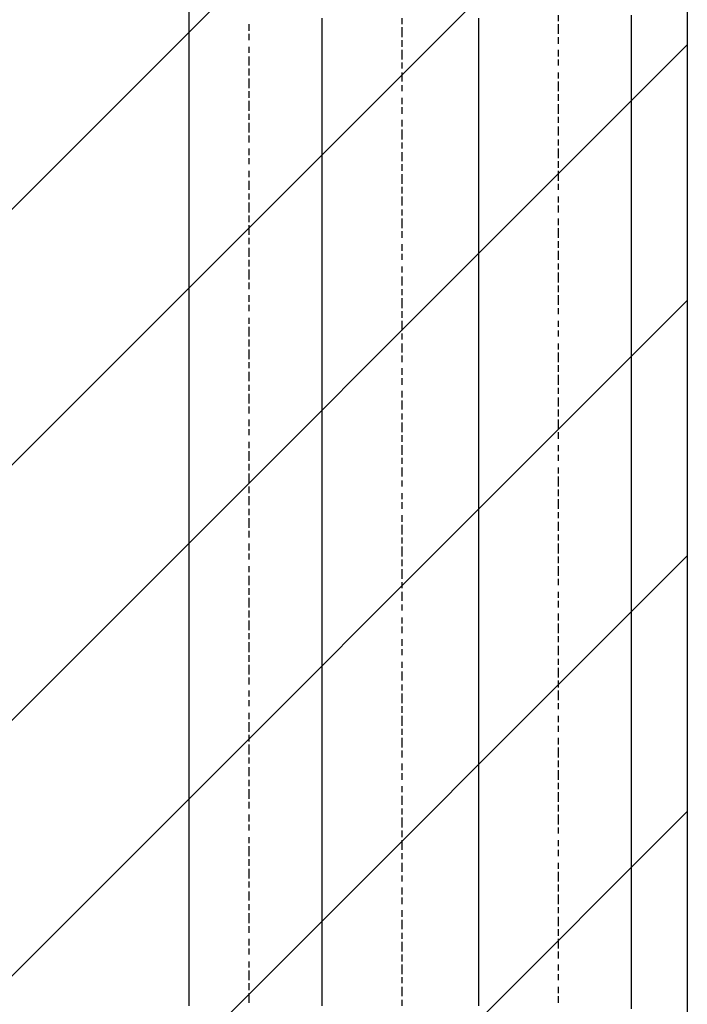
# Model space of a CAD drawing. Extents: x 997 to 109698, y 921 to 94021.
# Tile 147 of 256: x 35611 to 36498, y 13747 to 15055. Entities that reach past the tile are written whole.
import ezdxf

# ---------------------------------------------------------------- set-up
doc = ezdxf.new("R2010")
doc.units = 0
doc.header["$MEASUREMENT"] = 0
for name, color, linetype in [('12', 7, 'CONTINUOUS'), ('28', 7, 'CONTINUOUS'), ('40', 7, 'CONTINUOUS')]:
    doc.layers.add(name, color=color, linetype=linetype)

msp = doc.modelspace()

# ---------------------------------------------------------------- linework, layer by layer
at = {"layer": '12', "color": 1}
for p, q in [((35835.601607, 15052.953237), (35835.601607, 15065.953237)), ((36012.601607, 15044.953237), (36012.601607, 15056.953237)), ((36220.601607, 15044.953237), (36220.601607, 15056.953237)), ((36423.601607, 15048.953237), (36423.601607, 15060.953237)), ((35835.601607, 15044.953237), (35835.601607, 15052.953237)), ((35835.601607, 15035.953237), (35835.601607, 15044.953237)), ((36012.601607, 15035.953237), (36012.601607, 15044.953237)), ((36220.601607, 15035.953237), (36220.601607, 15044.953237)), ((36423.601607, 15039.953237), (36423.601607, 15048.953237)), ((35835.601607, 15022.953237), (35835.601607, 15035.953237)), ((36012.601607, 15027.953237), (36012.601607, 15035.953237)), ((36220.601607, 15027.953237), (36220.601607, 15035.953237)), ((36423.601607, 15027.953237), (36423.601607, 15039.953237)), ((35835.601607, 15014.953237), (35835.601607, 15022.953237)), ((36012.601607, 15014.953237), (36012.601607, 15027.953237)), ((36220.601607, 15014.953237), (36220.601607, 15027.953237)), ((36423.601607, 15018.953237), (36423.601607, 15027.953237)), ((36423.601607, 15010.953237), (36423.601607, 15018.953237)), ((35835.601607, 15005.953237), (35835.601607, 15014.953237)), ((35835.601607, 14993.953237), (35835.601607, 15005.953237)), ((36012.601607, 15005.953237), (36012.601607, 15014.953237)), ((36012.601607, 14993.953237), (36012.601607, 15005.953237)), ((36220.601607, 15005.953237), (36220.601607, 15014.953237)), ((36220.601607, 14997.953237), (36220.601607, 15005.953237)), ((36423.601607, 14997.953237), (36423.601607, 15010.953237)), ((35835.601607, 14984.953237), (35835.601607, 14993.953237)), ((36012.601607, 14984.953237), (36012.601607, 14993.953237)), ((36220.601607, 14984.953237), (36220.601607, 14997.953237)), ((36423.601607, 14989.953237), (36423.601607, 14997.953237)), ((36423.601607, 14980.953237), (36423.601607, 14989.953237)), ((35835.601607, 14976.953237), (35835.601607, 14984.953237)), ((35835.601607, 14963.953237), (35835.601607, 14976.953237)), ((36012.601607, 14976.953237), (36012.601607, 14984.953237)), ((36012.601607, 14963.953237), (36012.601607, 14976.953237)), ((36220.601607, 14976.953237), (36220.601607, 14984.953237)), ((36220.601607, 14963.953237), (36220.601607, 14976.953237)), ((36423.601607, 14967.953237), (36423.601607, 14980.953237)), ((35835.601607, 14955.953237), (35835.601607, 14963.953237)), ((36012.601607, 14955.953237), (36012.601607, 14963.953237)), ((36220.601607, 14955.953237), (36220.601607, 14963.953237)), ((36423.601607, 14959.953237), (36423.601607, 14967.953237)), ((35835.601607, 14942.953237), (35835.601607, 14955.953237)), ((36012.601607, 14946.953237), (36012.601607, 14955.953237)), ((36220.601607, 14946.953237), (36220.601607, 14955.953237)), ((36423.601607, 14950.953237), (36423.601607, 14959.953237)), ((36423.601607, 14938.953237), (36423.601607, 14950.953237)), ((35835.601607, 14933.953237), (35835.601607, 14942.953237)), ((36012.601607, 14933.953237), (36012.601607, 14946.953237)), ((36220.601607, 14933.953237), (36220.601607, 14946.953237)), ((36423.601607, 14929.953237), (36423.601607, 14938.953237)), ((35835.601607, 14925.953237), (35835.601607, 14933.953237)), ((35835.601607, 14912.953237), (35835.601607, 14925.953237)), ((36012.601607, 14925.953237), (36012.601607, 14933.953237)), ((36012.601607, 14917.953237), (36012.601607, 14925.953237)), ((36220.601607, 14925.953237), (36220.601607, 14933.953237)), ((36220.601607, 14917.953237), (36220.601607, 14925.953237)), ((36423.601607, 14917.953237), (36423.601607, 14929.953237)), ((35835.601607, 14904.953237), (35835.601607, 14912.953237)), ((36012.601607, 14904.953237), (36012.601607, 14917.953237)), ((36220.601607, 14904.953237), (36220.601607, 14917.953237)), ((36423.601607, 14908.953237), (36423.601607, 14917.953237)), ((35835.601607, 14895.953237), (35835.601607, 14904.953237)), ((36012.601607, 14895.953237), (36012.601607, 14904.953237)), ((36220.601607, 14895.953237), (36220.601607, 14904.953237)), ((36423.601607, 14900.953237), (36423.601607, 14908.953237)), ((36423.601607, 14887.953237), (36423.601607, 14900.953237)), ((35835.601607, 14883.953237), (35835.601607, 14895.953237)), ((36012.601607, 14883.953237), (36012.601607, 14895.953237)), ((36220.601607, 14887.953237), (36220.601607, 14895.953237)), ((36220.601607, 14874.953237), (36220.601607, 14887.953237)), ((36423.601607, 14878.953237), (36423.601607, 14887.953237)), ((35835.601607, 14874.953237), (35835.601607, 14883.953237)), ((35835.601607, 14866.953237), (35835.601607, 14874.953237)), ((36012.601607, 14874.953237), (36012.601607, 14883.953237)), ((36012.601607, 14866.953237), (36012.601607, 14874.953237)), ((36220.601607, 14866.953237), (36220.601607, 14874.953237)), ((36423.601607, 14870.953237), (36423.601607, 14878.953237)), ((35835.601607, 14853.953237), (35835.601607, 14866.953237)), ((36012.601607, 14853.953237), (36012.601607, 14866.953237)), ((36220.601607, 14853.953237), (36220.601607, 14866.953237)), ((36423.601607, 14857.953237), (36423.601607, 14870.953237)), ((35835.601607, 14845.953237), (35835.601607, 14853.953237)), ((35835.601607, 14836.953237), (35835.601607, 14845.953237)), ((36012.601607, 14845.953237), (36012.601607, 14853.953237)), ((36012.601607, 14836.953237), (36012.601607, 14845.953237)), ((36220.601607, 14845.953237), (36220.601607, 14853.953237)), ((36220.601607, 14836.953237), (36220.601607, 14845.953237)), ((36423.601607, 14849.953237), (36423.601607, 14857.953237)), ((36423.601607, 14840.953237), (36423.601607, 14849.953237)), ((35835.601607, 14823.953237), (35835.601607, 14836.953237)), ((36012.601607, 14823.953237), (36012.601607, 14836.953237)), ((36220.601607, 14823.953237), (36220.601607, 14836.953237)), ((36423.601607, 14828.953237), (36423.601607, 14840.953237)), ((35835.601607, 14815.953237), (35835.601607, 14823.953237)), ((36012.601607, 14815.953237), (36012.601607, 14823.953237)), ((36220.601607, 14815.953237), (36220.601607, 14823.953237)), ((36423.601607, 14819.953237), (36423.601607, 14828.953237)), ((36423.601607, 14807.953237), (36423.601607, 14819.953237)), ((35835.601607, 14802.953237), (35835.601607, 14815.953237)), ((36012.601607, 14807.953237), (36012.601607, 14815.953237)), ((36012.601607, 14794.953237), (36012.601607, 14807.953237)), ((36220.601607, 14807.953237), (36220.601607, 14815.953237)), ((36220.601607, 14794.953237), (36220.601607, 14807.953237)), ((36423.601607, 14798.953237), (36423.601607, 14807.953237)), ((35835.601607, 14794.953237), (35835.601607, 14802.953237)), ((35835.601607, 14785.953237), (35835.601607, 14794.953237)), ((36012.601607, 14785.953237), (36012.601607, 14794.953237)), ((36220.601607, 14785.953237), (36220.601607, 14794.953237)), ((36423.601607, 14790.953237), (36423.601607, 14798.953237)), ((35835.601607, 14773.953237), (35835.601607, 14785.953237)), ((36012.601607, 14777.953237), (36012.601607, 14785.953237)), ((36220.601607, 14777.953237), (36220.601607, 14785.953237)), ((36423.601607, 14777.953237), (36423.601607, 14790.953237)), ((35835.601607, 14764.953237), (35835.601607, 14773.953237)), ((36012.601607, 14764.953237), (36012.601607, 14777.953237)), ((36220.601607, 14764.953237), (36220.601607, 14777.953237)), ((36423.601607, 14768.953237), (36423.601607, 14777.953237)), ((36423.601607, 14760.953237), (36423.601607, 14768.953237)), ((35835.601607, 14756.953237), (35835.601607, 14764.953237)), ((35835.601607, 14743.953237), (35835.601607, 14756.953237)), ((36012.601607, 14756.953237), (36012.601607, 14764.953237)), ((36012.601607, 14743.953237), (36012.601607, 14756.953237)), ((36220.601607, 14756.953237), (36220.601607, 14764.953237)), ((36220.601607, 14743.953237), (36220.601607, 14756.953237)), ((36423.601607, 14747.953237), (36423.601607, 14760.953237)), ((35835.601607, 14735.953237), (35835.601607, 14743.953237)), ((36012.601607, 14735.953237), (36012.601607, 14743.953237)), ((36220.601607, 14735.953237), (36220.601607, 14743.953237)), ((36423.601607, 14739.953237), (36423.601607, 14747.953237)), ((35835.601607, 14726.953237), (35835.601607, 14735.953237)), ((36012.601607, 14726.953237), (36012.601607, 14735.953237)), ((36220.601607, 14726.953237), (36220.601607, 14735.953237)), ((36423.601607, 14730.953237), (36423.601607, 14739.953237)), ((36423.601607, 14718.953237), (36423.601607, 14730.953237)), ((35835.601607, 14713.953237), (35835.601607, 14726.953237)), ((36012.601607, 14713.953237), (36012.601607, 14726.953237)), ((36220.601607, 14713.953237), (36220.601607, 14726.953237)), ((36423.601607, 14709.953237), (36423.601607, 14718.953237)), ((35835.601607, 14705.953237), (35835.601607, 14713.953237)), ((35835.601607, 14692.953237), (35835.601607, 14705.953237)), ((36012.601607, 14705.953237), (36012.601607, 14713.953237)), ((36012.601607, 14696.953237), (36012.601607, 14705.953237)), ((36220.601607, 14705.953237), (36220.601607, 14713.953237)), ((36220.601607, 14696.953237), (36220.601607, 14705.953237)), ((36423.601607, 14696.953237), (36423.601607, 14709.953237)), ((35835.601607, 14684.953237), (35835.601607, 14692.953237)), ((36012.601607, 14684.953237), (36012.601607, 14696.953237)), ((36220.601607, 14684.953237), (36220.601607, 14696.953237)), ((36423.601607, 14688.953237), (36423.601607, 14696.953237)), ((36423.601607, 14679.953237), (36423.601607, 14688.953237)), ((35835.601607, 14675.953237), (35835.601607, 14684.953237)), ((35835.601607, 14663.953237), (35835.601607, 14675.953237)), ((36012.601607, 14675.953237), (36012.601607, 14684.953237)), ((36012.601607, 14667.953237), (36012.601607, 14675.953237)), ((36220.601607, 14675.953237), (36220.601607, 14684.953237)), ((36220.601607, 14667.953237), (36220.601607, 14675.953237)), ((36423.601607, 14667.953237), (36423.601607, 14679.953237)), ((35835.601607, 14654.953237), (35835.601607, 14663.953237)), ((36012.601607, 14654.953237), (36012.601607, 14667.953237)), ((36220.601607, 14654.953237), (36220.601607, 14667.953237)), ((36423.601607, 14658.953237), (36423.601607, 14667.953237)), ((35835.601607, 14646.953237), (35835.601607, 14654.953237)), ((36012.601607, 14646.953237), (36012.601607, 14654.953237)), ((36220.601607, 14646.953237), (36220.601607, 14654.953237)), ((36423.601607, 14650.953237), (36423.601607, 14658.953237)), ((36423.601607, 14637.953237), (36423.601607, 14650.953237)), ((35835.601607, 14633.953237), (35835.601607, 14646.953237)), ((36012.601607, 14633.953237), (36012.601607, 14646.953237)), ((36220.601607, 14633.953237), (36220.601607, 14646.953237)), ((36423.601607, 14629.953237), (36423.601607, 14637.953237)), ((35835.601607, 14624.953237), (35835.601607, 14633.953237)), ((35835.601607, 14616.953237), (35835.601607, 14624.953237)), ((36012.601607, 14624.953237), (36012.601607, 14633.953237)), ((36012.601607, 14616.953237), (36012.601607, 14624.953237)), ((36220.601607, 14624.953237), (36220.601607, 14633.953237)), ((36220.601607, 14616.953237), (36220.601607, 14624.953237)), ((36423.601607, 14620.953237), (36423.601607, 14629.953237)), ((35835.601607, 14603.953237), (35835.601607, 14616.953237)), ((36012.601607, 14603.953237), (36012.601607, 14616.953237)), ((36220.601607, 14603.953237), (36220.601607, 14616.953237)), ((36423.601607, 14608.953237), (36423.601607, 14620.953237)), ((35835.601607, 14595.953237), (35835.601607, 14603.953237)), ((36012.601607, 14595.953237), (36012.601607, 14603.953237)), ((36220.601607, 14595.953237), (36220.601607, 14603.953237)), ((36423.601607, 14599.953237), (36423.601607, 14608.953237)), ((36423.601607, 14591.953237), (36423.601607, 14599.953237)), ((35835.601607, 14582.953237), (35835.601607, 14595.953237)), ((36012.601607, 14586.953237), (36012.601607, 14595.953237)), ((36012.601607, 14574.953237), (36012.601607, 14586.953237)), ((36220.601607, 14586.953237), (36220.601607, 14595.953237)), ((36220.601607, 14574.953237), (36220.601607, 14586.953237)), ((36423.601607, 14578.953237), (36423.601607, 14591.953237)), ((35835.601607, 14574.953237), (35835.601607, 14582.953237)), ((35835.601607, 14565.953237), (35835.601607, 14574.953237)), ((36012.601607, 14565.953237), (36012.601607, 14574.953237)), ((36220.601607, 14565.953237), (36220.601607, 14574.953237)), ((36423.601607, 14569.953237), (36423.601607, 14578.953237)), ((35835.601607, 14552.953237), (35835.601607, 14565.953237)), ((36012.601607, 14557.953237), (36012.601607, 14565.953237)), ((36220.601607, 14557.953237), (36220.601607, 14565.953237)), ((36423.601607, 14557.953237), (36423.601607, 14569.953237)), ((35835.601607, 14544.953237), (35835.601607, 14552.953237)), ((36012.601607, 14544.953237), (36012.601607, 14557.953237)), ((36220.601607, 14544.953237), (36220.601607, 14557.953237)), ((36423.601607, 14548.953237), (36423.601607, 14557.953237)), ((36423.601607, 14540.953237), (36423.601607, 14548.953237)), ((35835.601607, 14536.953237), (35835.601607, 14544.953237)), ((35835.601607, 14523.953237), (35835.601607, 14536.953237)), ((36012.601607, 14536.953237), (36012.601607, 14544.953237)), ((36012.601607, 14523.953237), (36012.601607, 14536.953237)), ((36220.601607, 14536.953237), (36220.601607, 14544.953237)), ((36220.601607, 14523.953237), (36220.601607, 14536.953237)), ((36423.601607, 14527.953237), (36423.601607, 14540.953237)), ((35835.601607, 14514.953237), (35835.601607, 14523.953237)), ((36012.601607, 14514.953237), (36012.601607, 14523.953237)), ((36220.601607, 14514.953237), (36220.601607, 14523.953237)), ((36423.601607, 14519.953237), (36423.601607, 14527.953237)), ((36423.601607, 14510.953237), (36423.601607, 14519.953237)), ((35835.601607, 14506.953237), (35835.601607, 14514.953237)), ((35835.601607, 14493.953237), (35835.601607, 14506.953237)), ((36012.601607, 14506.953237), (36012.601607, 14514.953237)), ((36012.601607, 14493.953237), (36012.601607, 14506.953237)), ((36220.601607, 14506.953237), (36220.601607, 14514.953237)), ((36220.601607, 14493.953237), (36220.601607, 14506.953237)), ((36423.601607, 14497.953237), (36423.601607, 14510.953237)), ((35835.601607, 14485.953237), (35835.601607, 14493.953237)), ((36012.601607, 14485.953237), (36012.601607, 14493.953237)), ((36220.601607, 14485.953237), (36220.601607, 14493.953237)), ((36423.601607, 14489.953237), (36423.601607, 14497.953237)), ((35835.601607, 14472.953237), (35835.601607, 14485.953237)), ((36012.601607, 14476.953237), (36012.601607, 14485.953237)), ((36220.601607, 14476.953237), (36220.601607, 14485.953237)), ((36423.601607, 14481.953237), (36423.601607, 14489.953237)), ((36423.601607, 14468.953237), (36423.601607, 14481.953237)), ((35835.601607, 14464.953237), (35835.601607, 14472.953237)), ((36012.601607, 14464.953237), (36012.601607, 14476.953237)), ((36220.601607, 14464.953237), (36220.601607, 14476.953237)), ((36423.601607, 14459.953237), (36423.601607, 14468.953237)), ((35835.601607, 14455.953237), (35835.601607, 14464.953237)), ((35835.601607, 14442.953237), (35835.601607, 14455.953237)), ((36012.601607, 14455.953237), (36012.601607, 14464.953237)), ((36012.601607, 14447.953237), (36012.601607, 14455.953237)), ((36220.601607, 14455.953237), (36220.601607, 14464.953237)), ((36220.601607, 14447.953237), (36220.601607, 14455.953237)), ((36423.601607, 14447.953237), (36423.601607, 14459.953237)), ((35835.601607, 14434.953237), (35835.601607, 14442.953237)), ((36012.601607, 14434.953237), (36012.601607, 14447.953237)), ((36220.601607, 14434.953237), (36220.601607, 14447.953237)), ((36423.601607, 14438.953237), (36423.601607, 14447.953237)), ((35835.601607, 14425.953237), (35835.601607, 14434.953237)), ((36012.601607, 14425.953237), (36012.601607, 14434.953237)), ((36220.601607, 14425.953237), (36220.601607, 14434.953237)), ((36423.601607, 14430.953237), (36423.601607, 14438.953237)), ((36423.601607, 14417.953237), (36423.601607, 14430.953237)), ((35835.601607, 14413.953237), (35835.601607, 14425.953237)), ((36012.601607, 14413.953237), (36012.601607, 14425.953237)), ((36220.601607, 14417.953237), (36220.601607, 14425.953237)), ((36220.601607, 14404.953237), (36220.601607, 14417.953237)), ((36423.601607, 14409.953237), (36423.601607, 14417.953237)), ((35835.601607, 14404.953237), (35835.601607, 14413.953237)), ((35835.601607, 14396.953237), (35835.601607, 14404.953237)), ((36012.601607, 14404.953237), (36012.601607, 14413.953237)), ((36012.601607, 14396.953237), (36012.601607, 14404.953237)), ((36220.601607, 14396.953237), (36220.601607, 14404.953237)), ((36423.601607, 14400.953237), (36423.601607, 14409.953237)), ((35835.601607, 14383.953237), (35835.601607, 14396.953237)), ((36012.601607, 14383.953237), (36012.601607, 14396.953237)), ((36220.601607, 14383.953237), (36220.601607, 14396.953237)), ((36423.601607, 14387.953237), (36423.601607, 14400.953237)), ((35835.601607, 14375.953237), (35835.601607, 14383.953237)), ((35835.601607, 14362.953237), (35835.601607, 14375.953237)), ((36012.601607, 14375.953237), (36012.601607, 14383.953237)), ((36012.601607, 14366.953237), (36012.601607, 14375.953237)), ((36220.601607, 14375.953237), (36220.601607, 14383.953237)), ((36220.601607, 14366.953237), (36220.601607, 14375.953237)), ((36423.601607, 14379.953237), (36423.601607, 14387.953237)), ((36423.601607, 14370.953237), (36423.601607, 14379.953237)), ((35835.601607, 14354.953237), (35835.601607, 14362.953237)), ((36012.601607, 14354.953237), (36012.601607, 14366.953237)), ((36220.601607, 14354.953237), (36220.601607, 14366.953237)), ((36423.601607, 14358.953237), (36423.601607, 14370.953237)), ((35835.601607, 14345.953237), (35835.601607, 14354.953237)), ((36012.601607, 14345.953237), (36012.601607, 14354.953237)), ((36220.601607, 14345.953237), (36220.601607, 14354.953237)), ((36423.601607, 14349.953237), (36423.601607, 14358.953237)), ((36423.601607, 14337.953237), (36423.601607, 14349.953237)), ((35835.601607, 14332.953237), (35835.601607, 14345.953237)), ((36012.601607, 14337.953237), (36012.601607, 14345.953237)), ((36012.601607, 14324.953237), (36012.601607, 14337.953237)), ((36220.601607, 14337.953237), (36220.601607, 14345.953237)), ((36220.601607, 14324.953237), (36220.601607, 14337.953237)), ((36423.601607, 14328.953237), (36423.601607, 14337.953237)), ((35835.601607, 14324.953237), (35835.601607, 14332.953237)), ((35835.601607, 14315.953237), (35835.601607, 14324.953237)), ((36012.601607, 14315.953237), (36012.601607, 14324.953237)), ((36220.601607, 14315.953237), (36220.601607, 14324.953237)), ((36423.601607, 14320.953237), (36423.601607, 14328.953237)), ((35835.601607, 14303.953237), (35835.601607, 14315.953237)), ((36012.601607, 14303.953237), (36012.601607, 14315.953237)), ((36220.601607, 14307.953237), (36220.601607, 14315.953237)), ((36423.601607, 14307.953237), (36423.601607, 14320.953237)), ((35835.601607, 14294.953237), (35835.601607, 14303.953237)), ((36012.601607, 14294.953237), (36012.601607, 14303.953237)), ((36220.601607, 14294.953237), (36220.601607, 14307.953237)), ((36423.601607, 14299.953237), (36423.601607, 14307.953237)), ((36423.601607, 14290.953237), (36423.601607, 14299.953237)), ((35835.601607, 14286.953237), (35835.601607, 14294.953237)), ((35835.601607, 14273.953237), (35835.601607, 14286.953237)), ((36012.601607, 14286.953237), (36012.601607, 14294.953237)), ((36012.601607, 14273.953237), (36012.601607, 14286.953237)), ((36220.601607, 14286.953237), (36220.601607, 14294.953237)), ((36220.601607, 14273.953237), (36220.601607, 14286.953237)), ((36423.601607, 14277.953237), (36423.601607, 14290.953237)), ((35835.601607, 14265.953237), (35835.601607, 14273.953237)), ((36012.601607, 14265.953237), (36012.601607, 14273.953237)), ((36220.601607, 14265.953237), (36220.601607, 14273.953237)), ((36423.601607, 14269.953237), (36423.601607, 14277.953237)), ((35835.601607, 14256.953237), (35835.601607, 14265.953237)), ((36012.601607, 14256.953237), (36012.601607, 14265.953237)), ((36220.601607, 14256.953237), (36220.601607, 14265.953237)), ((36423.601607, 14260.953237), (36423.601607, 14269.953237)), ((36423.601607, 14248.953237), (36423.601607, 14260.953237)), ((35835.601607, 14243.953237), (35835.601607, 14256.953237)), ((36012.601607, 14243.953237), (36012.601607, 14256.953237)), ((36220.601607, 14243.953237), (36220.601607, 14256.953237)), ((36423.601607, 14239.953237), (36423.601607, 14248.953237)), ((35835.601607, 14235.953237), (35835.601607, 14243.953237)), ((35835.601607, 14222.953237), (35835.601607, 14235.953237)), ((36012.601607, 14235.953237), (36012.601607, 14243.953237)), ((36012.601607, 14227.953237), (36012.601607, 14235.953237)), ((36220.601607, 14235.953237), (36220.601607, 14243.953237)), ((36220.601607, 14227.953237), (36220.601607, 14235.953237)), ((36423.601607, 14227.953237), (36423.601607, 14239.953237)), ((35835.601607, 14214.953237), (35835.601607, 14222.953237)), ((36012.601607, 14214.953237), (36012.601607, 14227.953237)), ((36220.601607, 14214.953237), (36220.601607, 14227.953237)), ((36423.601607, 14218.953237), (36423.601607, 14227.953237)), ((36423.601607, 14210.953237), (36423.601607, 14218.953237)), ((35835.601607, 14205.953237), (35835.601607, 14214.953237)), ((35835.601607, 14193.953237), (35835.601607, 14205.953237)), ((36012.601607, 14205.953237), (36012.601607, 14214.953237)), ((36012.601607, 14197.953237), (36012.601607, 14205.953237)), ((36220.601607, 14205.953237), (36220.601607, 14214.953237)), ((36220.601607, 14197.953237), (36220.601607, 14205.953237)), ((36423.601607, 14197.953237), (36423.601607, 14210.953237)), ((35835.601607, 14184.953237), (35835.601607, 14193.953237)), ((36012.601607, 14184.953237), (36012.601607, 14197.953237)), ((36220.601607, 14184.953237), (36220.601607, 14197.953237)), ((36423.601607, 14188.953237), (36423.601607, 14197.953237)), ((35835.601607, 14176.953237), (35835.601607, 14184.953237)), ((36012.601607, 14176.953237), (36012.601607, 14184.953237)), ((36220.601607, 14176.953237), (36220.601607, 14184.953237)), ((36423.601607, 14180.953237), (36423.601607, 14188.953237)), ((36423.601607, 14167.953237), (36423.601607, 14180.953237)), ((35835.601607, 14163.953237), (35835.601607, 14176.953237)), ((36012.601607, 14163.953237), (36012.601607, 14176.953237)), ((36220.601607, 14163.953237), (36220.601607, 14176.953237)), ((36423.601607, 14159.953237), (36423.601607, 14167.953237)), ((35835.601607, 14155.953237), (35835.601607, 14163.953237)), ((35835.601607, 14146.953237), (35835.601607, 14155.953237)), ((36012.601607, 14155.953237), (36012.601607, 14163.953237)), ((36012.601607, 14146.953237), (36012.601607, 14155.953237)), ((36220.601607, 14155.953237), (36220.601607, 14163.953237)), ((36220.601607, 14146.953237), (36220.601607, 14155.953237)), ((36423.601607, 14150.953237), (36423.601607, 14159.953237)), ((35835.601607, 14133.953237), (35835.601607, 14146.953237)), ((36012.601607, 14133.953237), (36012.601607, 14146.953237)), ((36220.601607, 14133.953237), (36220.601607, 14146.953237)), ((36423.601607, 14138.953237), (36423.601607, 14150.953237)), ((35835.601607, 14125.953237), (35835.601607, 14133.953237)), ((36012.601607, 14125.953237), (36012.601607, 14133.953237)), ((36220.601607, 14125.953237), (36220.601607, 14133.953237)), ((36423.601607, 14129.953237), (36423.601607, 14138.953237)), ((36423.601607, 14116.953237), (36423.601607, 14129.953237)), ((35835.601607, 14112.953237), (35835.601607, 14125.953237)), ((36012.601607, 14116.953237), (36012.601607, 14125.953237)), ((36012.601607, 14104.953237), (36012.601607, 14116.953237)), ((36220.601607, 14116.953237), (36220.601607, 14125.953237)), ((36220.601607, 14104.953237), (36220.601607, 14116.953237)), ((36423.601607, 14108.953237), (36423.601607, 14116.953237)), ((35835.601607, 14104.953237), (35835.601607, 14112.953237)), ((35835.601607, 14095.953237), (35835.601607, 14104.953237)), ((36012.601607, 14095.953237), (36012.601607, 14104.953237)), ((36220.601607, 14095.953237), (36220.601607, 14104.953237)), ((36423.601607, 14100.953237), (36423.601607, 14108.953237)), ((36423.601607, 14087.953237), (36423.601607, 14100.953237)), ((35835.601607, 14083.953237), (35835.601607, 14095.953237)), ((36012.601607, 14087.953237), (36012.601607, 14095.953237)), ((36012.601607, 14074.953237), (36012.601607, 14087.953237)), ((36220.601607, 14087.953237), (36220.601607, 14095.953237)), ((36220.601607, 14074.953237), (36220.601607, 14087.953237)), ((36423.601607, 14078.953237), (36423.601607, 14087.953237)), ((35835.601607, 14074.953237), (35835.601607, 14083.953237)), ((35835.601607, 14066.953237), (35835.601607, 14074.953237)), ((36012.601607, 14066.953237), (36012.601607, 14074.953237)), ((36220.601607, 14066.953237), (36220.601607, 14074.953237)), ((36423.601607, 14070.953237), (36423.601607, 14078.953237)), ((35835.601607, 14053.953237), (35835.601607, 14066.953237)), ((36012.601607, 14053.953237), (36012.601607, 14066.953237)), ((36220.601607, 14053.953237), (36220.601607, 14066.953237)), ((36423.601607, 14057.953237), (36423.601607, 14070.953237)), ((35835.601607, 14044.953237), (35835.601607, 14053.953237)), ((36012.601607, 14044.953237), (36012.601607, 14053.953237)), ((36220.601607, 14044.953237), (36220.601607, 14053.953237)), ((36423.601607, 14049.953237), (36423.601607, 14057.953237)), ((36423.601607, 14040.953237), (36423.601607, 14049.953237)), ((35835.601607, 14036.953237), (35835.601607, 14044.953237)), ((35835.601607, 14023.953237), (35835.601607, 14036.953237)), ((36012.601607, 14036.953237), (36012.601607, 14044.953237)), ((36012.601607, 14023.953237), (36012.601607, 14036.953237)), ((36220.601607, 14036.953237), (36220.601607, 14044.953237)), ((36220.601607, 14023.953237), (36220.601607, 14036.953237)), ((36423.601607, 14028.953237), (36423.601607, 14040.953237)), ((35835.601607, 14015.953237), (35835.601607, 14023.953237)), ((36012.601607, 14015.953237), (36012.601607, 14023.953237)), ((36220.601607, 14015.953237), (36220.601607, 14023.953237)), ((36423.601607, 14019.953237), (36423.601607, 14028.953237)), ((35835.601607, 14002.953237), (35835.601607, 14015.953237)), ((36012.601607, 14006.953237), (36012.601607, 14015.953237)), ((36220.601607, 14006.953237), (36220.601607, 14015.953237)), ((36423.601607, 14011.953237), (36423.601607, 14019.953237)), ((36423.601607, 13998.953237), (36423.601607, 14011.953237)), ((35835.601607, 13994.953237), (35835.601607, 14002.953237)), ((36012.601607, 13994.953237), (36012.601607, 14006.953237)), ((36220.601607, 13994.953237), (36220.601607, 14006.953237)), ((36423.601607, 13989.953237), (36423.601607, 13998.953237)), ((35835.601607, 13985.953237), (35835.601607, 13994.953237)), ((35835.601607, 13973.953237), (35835.601607, 13985.953237)), ((36012.601607, 13985.953237), (36012.601607, 13994.953237)), ((36012.601607, 13977.953237), (36012.601607, 13985.953237)), ((36220.601607, 13985.953237), (36220.601607, 13994.953237)), ((36220.601607, 13977.953237), (36220.601607, 13985.953237)), ((36423.601607, 13977.953237), (36423.601607, 13989.953237)), ((35835.601607, 13964.953237), (35835.601607, 13973.953237)), ((36012.601607, 13964.953237), (36012.601607, 13977.953237)), ((36220.601607, 13964.953237), (36220.601607, 13977.953237)), ((36423.601607, 13968.953237), (36423.601607, 13977.953237)), ((35835.601607, 13956.953237), (35835.601607, 13964.953237)), ((35835.601607, 13943.953237), (35835.601607, 13956.953237)), ((36012.601607, 13956.953237), (36012.601607, 13964.953237)), ((36012.601607, 13943.953237), (36012.601607, 13956.953237)), ((36220.601607, 13956.953237), (36220.601607, 13964.953237)), ((36220.601607, 13943.953237), (36220.601607, 13956.953237)), ((36423.601607, 13960.953237), (36423.601607, 13968.953237)), ((36423.601607, 13947.953237), (36423.601607, 13960.953237)), ((35835.601607, 13934.953237), (35835.601607, 13943.953237)), ((36012.601607, 13934.953237), (36012.601607, 13943.953237)), ((36220.601607, 13934.953237), (36220.601607, 13943.953237)), ((36423.601607, 13939.953237), (36423.601607, 13947.953237)), ((35835.601607, 13926.953237), (35835.601607, 13934.953237)), ((36012.601607, 13926.953237), (36012.601607, 13934.953237)), ((36220.601607, 13926.953237), (36220.601607, 13934.953237)), ((36423.601607, 13930.953237), (36423.601607, 13939.953237)), ((36423.601607, 13917.953237), (36423.601607, 13930.953237)), ((35835.601607, 13913.953237), (35835.601607, 13926.953237)), ((36012.601607, 13913.953237), (36012.601607, 13926.953237)), ((36220.601607, 13913.953237), (36220.601607, 13926.953237)), ((36423.601607, 13909.953237), (36423.601607, 13917.953237)), ((35835.601607, 13905.953237), (35835.601607, 13913.953237)), ((35835.601607, 13892.953237), (35835.601607, 13905.953237)), ((36012.601607, 13905.953237), (36012.601607, 13913.953237)), ((36012.601607, 13896.953237), (36012.601607, 13905.953237)), ((36220.601607, 13905.953237), (36220.601607, 13913.953237)), ((36220.601607, 13896.953237), (36220.601607, 13905.953237)), ((36423.601607, 13901.953237), (36423.601607, 13909.953237)), ((35835.601607, 13884.953237), (35835.601607, 13892.953237)), ((36012.601607, 13884.953237), (36012.601607, 13896.953237)), ((36220.601607, 13884.953237), (36220.601607, 13896.953237)), ((36423.601607, 13888.953237), (36423.601607, 13901.953237)), ((35835.601607, 13875.953237), (35835.601607, 13884.953237)), ((36012.601607, 13875.953237), (36012.601607, 13884.953237)), ((36220.601607, 13875.953237), (36220.601607, 13884.953237)), ((36423.601607, 13879.953237), (36423.601607, 13888.953237)), ((36423.601607, 13867.953237), (36423.601607, 13879.953237)), ((35835.601607, 13862.953237), (35835.601607, 13875.953237)), ((36012.601607, 13867.953237), (36012.601607, 13875.953237)), ((36012.601607, 13854.953237), (36012.601607, 13867.953237)), ((36220.601607, 13867.953237), (36220.601607, 13875.953237)), ((36220.601607, 13854.953237), (36220.601607, 13867.953237)), ((36423.601607, 13858.953237), (36423.601607, 13867.953237)), ((35835.601607, 13854.953237), (35835.601607, 13862.953237)), ((35835.601607, 13846.953237), (35835.601607, 13854.953237)), ((36012.601607, 13846.953237), (36012.601607, 13854.953237)), ((36220.601607, 13846.953237), (36220.601607, 13854.953237)), ((36423.601607, 13850.953237), (36423.601607, 13858.953237)), ((35835.601607, 13833.953237), (35835.601607, 13846.953237)), ((36012.601607, 13833.953237), (36012.601607, 13846.953237)), ((36220.601607, 13837.953237), (36220.601607, 13846.953237)), ((36423.601607, 13837.953237), (36423.601607, 13850.953237)), ((35835.601607, 13824.953237), (35835.601607, 13833.953237)), ((36012.601607, 13824.953237), (36012.601607, 13833.953237)), ((36220.601607, 13824.953237), (36220.601607, 13837.953237)), ((36423.601607, 13829.953237), (36423.601607, 13837.953237)), ((36423.601607, 13820.953237), (36423.601607, 13829.953237)), ((35835.601607, 13816.953237), (35835.601607, 13824.953237)), ((35835.601607, 13803.953237), (35835.601607, 13816.953237)), ((36012.601607, 13816.953237), (36012.601607, 13824.953237)), ((36012.601607, 13803.953237), (36012.601607, 13816.953237)), ((36220.601607, 13816.953237), (36220.601607, 13824.953237)), ((36220.601607, 13803.953237), (36220.601607, 13816.953237)), ((36423.601607, 13807.953237), (36423.601607, 13820.953237)), ((35835.601607, 13795.953237), (35835.601607, 13803.953237)), ((36012.601607, 13795.953237), (36012.601607, 13803.953237)), ((36220.601607, 13795.953237), (36220.601607, 13803.953237)), ((36423.601607, 13799.953237), (36423.601607, 13807.953237)), ((36423.601607, 13791.953237), (36423.601607, 13799.953237)), ((35835.601607, 13782.953237), (35835.601607, 13795.953237)), ((36012.601607, 13786.953237), (36012.601607, 13795.953237)), ((36012.601607, 13774.953237), (36012.601607, 13786.953237)), ((36220.601607, 13786.953237), (36220.601607, 13795.953237)), ((36220.601607, 13774.953237), (36220.601607, 13786.953237)), ((36423.601607, 13778.953237), (36423.601607, 13791.953237)), ((35835.601607, 13774.953237), (35835.601607, 13782.953237)), ((35835.601607, 13765.953237), (35835.601607, 13774.953237)), ((36012.601607, 13765.953237), (36012.601607, 13774.953237)), ((36220.601607, 13765.953237), (36220.601607, 13774.953237)), ((36423.601607, 13769.953237), (36423.601607, 13778.953237)), ((35835.601607, 13752.953237), (35835.601607, 13765.953237)), ((36012.601607, 13757.953237), (36012.601607, 13765.953237)), ((36220.601607, 13757.953237), (36220.601607, 13765.953237)), ((36423.601607, 13757.953237), (36423.601607, 13769.953237)), ((35835.601607, 13744.953237), (35835.601607, 13752.953237)), ((36012.601607, 13744.953237), (36012.601607, 13757.953237)), ((36220.601607, 13744.953237), (36220.601607, 13757.953237)), ((36423.601607, 13748.953237), (36423.601607, 13757.953237)), ((36423.601607, 13740.953237), (36423.601607, 13748.953237))]:
    msp.add_line(p, q, dxfattribs=at)
at = {"layer": '12', "color": 5}
for p, q in [((36118.601607, 15048.953237), (36118.601607, 15056.953237)), ((36326.601607, 15052.953237), (36326.601607, 15060.953237)), ((35915.601607, 15039.953237), (35915.601607, 15048.953237)), ((36118.601607, 15031.953237), (36118.601607, 15044.953237)), ((36326.601607, 15035.953237), (36326.601607, 15048.953237)), ((35915.601607, 15027.953237), (35915.601607, 15035.953237)), ((36326.601607, 15022.953237), (36326.601607, 15031.953237)), ((35915.601607, 15010.953237), (35915.601607, 15018.953237)), ((36118.601607, 15018.953237), (36118.601607, 15027.953237)), ((35915.601607, 14993.953237), (35915.601607, 15005.953237)), ((36118.601607, 15001.953237), (36118.601607, 15014.953237)), ((36326.601607, 15005.953237), (36326.601607, 15014.953237)), ((35915.601607, 14980.953237), (35915.601607, 14989.953237)), ((36118.601607, 14989.953237), (36118.601607, 14997.953237)), ((36326.601607, 14993.953237), (36326.601607, 15001.953237)), ((35915.601607, 14963.953237), (35915.601607, 14976.953237)), ((36118.601607, 14972.953237), (36118.601607, 14984.953237)), ((36326.601607, 14976.953237), (36326.601607, 14984.953237)), ((36118.601607, 14959.953237), (36118.601607, 14967.953237)), ((36326.601607, 14959.953237), (36326.601607, 14972.953237)), ((35915.601607, 14950.953237), (35915.601607, 14959.953237)), ((36118.601607, 14942.953237), (36118.601607, 14950.953237)), ((36326.601607, 14946.953237), (36326.601607, 14955.953237)), ((35915.601607, 14933.953237), (35915.601607, 14946.953237)), ((36118.601607, 14929.953237), (36118.601607, 14938.953237)), ((36326.601607, 14929.953237), (36326.601607, 14942.953237)), ((35915.601607, 14921.953237), (35915.601607, 14929.953237)), ((36326.601607, 14917.953237), (36326.601607, 14925.953237)), ((35915.601607, 14904.953237), (35915.601607, 14917.953237)), ((36118.601607, 14912.953237), (36118.601607, 14921.953237)), ((36326.601607, 14900.953237), (36326.601607, 14912.953237)), ((35915.601607, 14891.953237), (35915.601607, 14900.953237)), ((36118.601607, 14895.953237), (36118.601607, 14908.953237)), ((36118.601607, 14883.953237), (36118.601607, 14891.953237)), ((36326.601607, 14887.953237), (36326.601607, 14895.953237)), ((35915.601607, 14874.953237), (35915.601607, 14883.953237)), ((36118.601607, 14866.953237), (36118.601607, 14878.953237)), ((36326.601607, 14870.953237), (36326.601607, 14883.953237)), ((35915.601607, 14862.953237), (35915.601607, 14870.953237)), ((36118.601607, 14853.953237), (36118.601607, 14862.953237)), ((36326.601607, 14857.953237), (36326.601607, 14866.953237)), ((35915.601607, 14845.953237), (35915.601607, 14853.953237)), ((36118.601607, 14836.953237), (36118.601607, 14849.953237)), ((36326.601607, 14840.953237), (36326.601607, 14853.953237)), ((35915.601607, 14828.953237), (35915.601607, 14840.953237)), ((36118.601607, 14823.953237), (36118.601607, 14832.953237)), ((36326.601607, 14828.953237), (36326.601607, 14836.953237)), ((35915.601607, 14815.953237), (35915.601607, 14823.953237)), ((36118.601607, 14807.953237), (36118.601607, 14819.953237)), ((36326.601607, 14811.953237), (36326.601607, 14819.953237)), ((35915.601607, 14798.953237), (35915.601607, 14811.953237)), ((36326.601607, 14798.953237), (36326.601607, 14807.953237)), ((35915.601607, 14785.953237), (35915.601607, 14794.953237)), ((36118.601607, 14794.953237), (36118.601607, 14802.953237)), ((35915.601607, 14768.953237), (35915.601607, 14781.953237)), ((36118.601607, 14777.953237), (36118.601607, 14790.953237)), ((36326.601607, 14781.953237), (36326.601607, 14790.953237)), ((36118.601607, 14764.953237), (36118.601607, 14773.953237)), ((36326.601607, 14764.953237), (36326.601607, 14777.953237)), ((35915.601607, 14756.953237), (35915.601607, 14764.953237)), ((36118.601607, 14747.953237), (36118.601607, 14756.953237)), ((36326.601607, 14751.953237), (36326.601607, 14760.953237)), ((35915.601607, 14739.953237), (35915.601607, 14751.953237)), ((36118.601607, 14735.953237), (36118.601607, 14743.953237)), ((36326.601607, 14735.953237), (36326.601607, 14747.953237)), ((35915.601607, 14726.953237), (35915.601607, 14735.953237)), ((36326.601607, 14722.953237), (36326.601607, 14730.953237)), ((35915.601607, 14709.953237), (35915.601607, 14722.953237)), ((36118.601607, 14718.953237), (36118.601607, 14726.953237)), ((36326.601607, 14705.953237), (36326.601607, 14718.953237)), ((35915.601607, 14696.953237), (35915.601607, 14705.953237)), ((36118.601607, 14701.953237), (36118.601607, 14713.953237)), ((36326.601607, 14692.953237), (36326.601607, 14701.953237)), ((35915.601607, 14679.953237), (35915.601607, 14688.953237)), ((36118.601607, 14688.953237), (36118.601607, 14696.953237)), ((36326.601607, 14675.953237), (36326.601607, 14688.953237)), ((35915.601607, 14667.953237), (35915.601607, 14675.953237)), ((36118.601607, 14671.953237), (36118.601607, 14684.953237)), ((36118.601607, 14658.953237), (36118.601607, 14667.953237)), ((36326.601607, 14663.953237), (36326.601607, 14671.953237)), ((35915.601607, 14650.953237), (35915.601607, 14658.953237)), ((36118.601607, 14641.953237), (36118.601607, 14654.953237)), ((36326.601607, 14646.953237), (36326.601607, 14654.953237)), ((35915.601607, 14633.953237), (35915.601607, 14646.953237)), ((36118.601607, 14629.953237), (36118.601607, 14637.953237)), ((36326.601607, 14633.953237), (36326.601607, 14641.953237)), ((35915.601607, 14620.953237), (35915.601607, 14629.953237)), ((36118.601607, 14612.953237), (36118.601607, 14624.953237)), ((36326.601607, 14616.953237), (36326.601607, 14624.953237)), ((35915.601607, 14603.953237), (35915.601607, 14616.953237)), ((36326.601607, 14599.953237), (36326.601607, 14612.953237)), ((35915.601607, 14591.953237), (35915.601607, 14599.953237)), ((36118.601607, 14599.953237), (36118.601607, 14608.953237)), ((35915.601607, 14574.953237), (35915.601607, 14586.953237)), ((36118.601607, 14582.953237), (36118.601607, 14591.953237)), ((36326.601607, 14586.953237), (36326.601607, 14595.953237)), ((36118.601607, 14569.953237), (36118.601607, 14578.953237)), ((36326.601607, 14569.953237), (36326.601607, 14582.953237)), ((35915.601607, 14561.953237), (35915.601607, 14569.953237)), ((36118.601607, 14552.953237), (36118.601607, 14561.953237)), ((36326.601607, 14557.953237), (36326.601607, 14565.953237)), ((35915.601607, 14544.953237), (35915.601607, 14557.953237)), ((36118.601607, 14536.953237), (36118.601607, 14548.953237)), ((36326.601607, 14540.953237), (36326.601607, 14552.953237)), ((35915.601607, 14531.953237), (35915.601607, 14540.953237)), ((36118.601607, 14523.953237), (36118.601607, 14531.953237)), ((36326.601607, 14527.953237), (36326.601607, 14536.953237)), ((35915.601607, 14514.953237), (35915.601607, 14523.953237)), ((36118.601607, 14506.953237), (36118.601607, 14519.953237)), ((36326.601607, 14510.953237), (36326.601607, 14523.953237)), ((35915.601607, 14502.953237), (35915.601607, 14510.953237)), ((36326.601607, 14497.953237), (36326.601607, 14506.953237)), ((35915.601607, 14485.953237), (35915.601607, 14493.953237)), ((36118.601607, 14493.953237), (36118.601607, 14502.953237)), ((35915.601607, 14468.953237), (35915.601607, 14481.953237)), ((36118.601607, 14476.953237), (36118.601607, 14489.953237)), ((36326.601607, 14481.953237), (36326.601607, 14489.953237)), ((36118.601607, 14464.953237), (36118.601607, 14472.953237)), ((36326.601607, 14468.953237), (36326.601607, 14476.953237)), ((35915.601607, 14455.953237), (35915.601607, 14464.953237)), ((36118.601607, 14447.953237), (36118.601607, 14459.953237)), ((36326.601607, 14451.953237), (36326.601607, 14459.953237)), ((35915.601607, 14438.953237), (35915.601607, 14451.953237)), ((36118.601607, 14434.953237), (36118.601607, 14442.953237)), ((36326.601607, 14434.953237), (36326.601607, 14447.953237)), ((35915.601607, 14425.953237), (35915.601607, 14434.953237)), ((36326.601607, 14421.953237), (36326.601607, 14430.953237)), ((35915.601607, 14409.953237), (35915.601607, 14421.953237)), ((36118.601607, 14417.953237), (36118.601607, 14425.953237)), ((36326.601607, 14404.953237), (36326.601607, 14417.953237)), ((35915.601607, 14396.953237), (35915.601607, 14404.953237)), ((36118.601607, 14404.953237), (36118.601607, 14413.953237)), ((35915.601607, 14379.953237), (35915.601607, 14392.953237)), ((36118.601607, 14387.953237), (36118.601607, 14396.953237)), ((36326.601607, 14392.953237), (36326.601607, 14400.953237)), ((35915.601607, 14366.953237), (35915.601607, 14375.953237)), ((36118.601607, 14370.953237), (36118.601607, 14383.953237)), ((36326.601607, 14375.953237), (36326.601607, 14387.953237)), ((36118.601607, 14358.953237), (36118.601607, 14366.953237)), ((36326.601607, 14362.953237), (36326.601607, 14370.953237)), ((35915.601607, 14349.953237), (35915.601607, 14358.953237)), ((36118.601607, 14341.953237), (36118.601607, 14354.953237)), ((36326.601607, 14345.953237), (36326.601607, 14358.953237)), ((35915.601607, 14337.953237), (35915.601607, 14345.953237)), ((36118.601607, 14328.953237), (36118.601607, 14337.953237)), ((36326.601607, 14332.953237), (36326.601607, 14341.953237)), ((35915.601607, 14320.953237), (35915.601607, 14328.953237)), ((36118.601607, 14311.953237), (36118.601607, 14324.953237)), ((36326.601607, 14315.953237), (36326.601607, 14328.953237)), ((35915.601607, 14303.953237), (35915.601607, 14315.953237)), ((36326.601607, 14303.953237), (36326.601607, 14311.953237)), ((35915.601607, 14290.953237), (35915.601607, 14299.953237)), ((36118.601607, 14299.953237), (36118.601607, 14307.953237)), ((35915.601607, 14273.953237), (35915.601607, 14286.953237)), ((36118.601607, 14282.953237), (36118.601607, 14294.953237)), ((36326.601607, 14286.953237), (36326.601607, 14294.953237)), ((36118.601607, 14269.953237), (36118.601607, 14277.953237)), ((36326.601607, 14273.953237), (36326.601607, 14282.953237)), ((35915.601607, 14260.953237), (35915.601607, 14269.953237)), ((36118.601607, 14252.953237), (36118.601607, 14260.953237)), ((36326.601607, 14256.953237), (36326.601607, 14265.953237)), ((35915.601607, 14243.953237), (35915.601607, 14256.953237)), ((36118.601607, 14239.953237), (36118.601607, 14248.953237)), ((36326.601607, 14239.953237), (36326.601607, 14252.953237)), ((35915.601607, 14231.953237), (35915.601607, 14239.953237)), ((36118.601607, 14222.953237), (36118.601607, 14231.953237)), ((36326.601607, 14227.953237), (36326.601607, 14235.953237)), ((35915.601607, 14214.953237), (35915.601607, 14227.953237)), ((36118.601607, 14210.953237), (36118.601607, 14218.953237)), ((36326.601607, 14210.953237), (36326.601607, 14222.953237)), ((35915.601607, 14201.953237), (35915.601607, 14210.953237)), ((36326.601607, 14197.953237), (36326.601607, 14205.953237)), ((35915.601607, 14184.953237), (35915.601607, 14197.953237)), ((36118.601607, 14193.953237), (36118.601607, 14201.953237)), ((36326.601607, 14180.953237), (36326.601607, 14193.953237)), ((35915.601607, 14171.953237), (35915.601607, 14180.953237)), ((36118.601607, 14176.953237), (36118.601607, 14188.953237)), ((36118.601607, 14163.953237), (36118.601607, 14171.953237)), ((36326.601607, 14167.953237), (36326.601607, 14176.953237)), ((35915.601607, 14155.953237), (35915.601607, 14163.953237)), ((36118.601607, 14146.953237), (36118.601607, 14159.953237)), ((36326.601607, 14150.953237), (36326.601607, 14163.953237)), ((35915.601607, 14142.953237), (35915.601607, 14150.953237)), ((36118.601607, 14133.953237), (36118.601607, 14142.953237)), ((36326.601607, 14138.953237), (36326.601607, 14146.953237)), ((35915.601607, 14125.953237), (35915.601607, 14133.953237)), ((36118.601607, 14116.953237), (36118.601607, 14129.953237)), ((36326.601607, 14121.953237), (36326.601607, 14129.953237)), ((35915.601607, 14108.953237), (35915.601607, 14121.953237)), ((36326.601607, 14108.953237), (36326.601607, 14116.953237)), ((35915.601607, 14095.953237), (35915.601607, 14104.953237)), ((36118.601607, 14104.953237), (36118.601607, 14112.953237)), ((36118.601607, 14087.953237), (36118.601607, 14100.953237)), ((36326.601607, 14091.953237), (36326.601607, 14100.953237)), ((35915.601607, 14078.953237), (35915.601607, 14091.953237)), ((36326.601607, 14074.953237), (36326.601607, 14087.953237)), ((35915.601607, 14066.953237), (35915.601607, 14074.953237)), ((36118.601607, 14074.953237), (36118.601607, 14083.953237)), ((35915.601607, 14049.953237), (35915.601607, 14061.953237)), ((36118.601607, 14057.953237), (36118.601607, 14066.953237)), ((36326.601607, 14061.953237), (36326.601607, 14070.953237)), ((36118.601607, 14044.953237), (36118.601607, 14053.953237)), ((36326.601607, 14044.953237), (36326.601607, 14057.953237)), ((35915.601607, 14036.953237), (35915.601607, 14044.953237)), ((36118.601607, 14028.953237), (36118.601607, 14036.953237)), ((36326.601607, 14032.953237), (36326.601607, 14040.953237)), ((35915.601607, 14019.953237), (35915.601607, 14032.953237)), ((36118.601607, 14011.953237), (36118.601607, 14023.953237)), ((36326.601607, 14015.953237), (36326.601607, 14028.953237)), ((35915.601607, 14006.953237), (35915.601607, 14015.953237)), ((36326.601607, 14002.953237), (36326.601607, 14011.953237)), ((35915.601607, 13989.953237), (35915.601607, 13998.953237)), ((36118.601607, 13998.953237), (36118.601607, 14006.953237)), ((36326.601607, 13985.953237), (36326.601607, 13998.953237)), ((35915.601607, 13977.953237), (35915.601607, 13985.953237)), ((36118.601607, 13981.953237), (36118.601607, 13994.953237)), ((36118.601607, 13968.953237), (36118.601607, 13977.953237)), ((36326.601607, 13973.953237), (36326.601607, 13981.953237)), ((35915.601607, 13960.953237), (35915.601607, 13968.953237)), ((35915.601607, 13943.953237), (35915.601607, 13956.953237)), ((36118.601607, 13951.953237), (36118.601607, 13964.953237)), ((36326.601607, 13956.953237), (36326.601607, 13964.953237)), ((36118.601607, 13939.953237), (36118.601607, 13947.953237)), ((36326.601607, 13943.953237), (36326.601607, 13951.953237)), ((35915.601607, 13930.953237), (35915.601607, 13939.953237)), ((36118.601607, 13922.953237), (36118.601607, 13934.953237)), ((36326.601607, 13926.953237), (36326.601607, 13934.953237)), ((35915.601607, 13913.953237), (35915.601607, 13926.953237)), ((36118.601607, 13909.953237), (36118.601607, 13917.953237)), ((36326.601607, 13909.953237), (36326.601607, 13922.953237)), ((35915.601607, 13901.953237), (35915.601607, 13909.953237)), ((36326.601607, 13896.953237), (36326.601607, 13905.953237)), ((35915.601607, 13884.953237), (35915.601607, 13896.953237)), ((36118.601607, 13892.953237), (36118.601607, 13901.953237)), ((36326.601607, 13879.953237), (36326.601607, 13892.953237)), ((35915.601607, 13871.953237), (35915.601607, 13879.953237)), ((36118.601607, 13879.953237), (36118.601607, 13888.953237)), ((35915.601607, 13854.953237), (35915.601607, 13867.953237)), ((36118.601607, 13862.953237), (36118.601607, 13871.953237)), ((36326.601607, 13867.953237), (36326.601607, 13875.953237)), ((36118.601607, 13846.953237), (36118.601607, 13858.953237)), ((36326.601607, 13850.953237), (36326.601607, 13862.953237)), ((35915.601607, 13841.953237), (35915.601607, 13850.953237)), ((36118.601607, 13833.953237), (36118.601607, 13841.953237)), ((36326.601607, 13837.953237), (36326.601607, 13846.953237)), ((35915.601607, 13824.953237), (35915.601607, 13833.953237)), ((36118.601607, 13816.953237), (36118.601607, 13829.953237)), ((36326.601607, 13820.953237), (36326.601607, 13833.953237)), ((35915.601607, 13812.953237), (35915.601607, 13820.953237)), ((36118.601607, 13803.953237), (36118.601607, 13812.953237)), ((36326.601607, 13807.953237), (36326.601607, 13816.953237)), ((35915.601607, 13795.953237), (35915.601607, 13803.953237)), ((36118.601607, 13786.953237), (36118.601607, 13799.953237)), ((36326.601607, 13791.953237), (36326.601607, 13799.953237)), ((35915.601607, 13778.953237), (35915.601607, 13791.953237)), ((36326.601607, 13778.953237), (36326.601607, 13786.953237)), ((35915.601607, 13765.953237), (35915.601607, 13774.953237)), ((36118.601607, 13774.953237), (36118.601607, 13782.953237)), ((35915.601607, 13748.953237), (35915.601607, 13761.953237)), ((36118.601607, 13757.953237), (36118.601607, 13769.953237)), ((36326.601607, 13761.953237), (36326.601607, 13769.953237)), ((36118.601607, 13744.953237), (36118.601607, 13752.953237)), ((36326.601607, 13748.953237), (36326.601607, 13757.953237))]:
    msp.add_line(p, q, dxfattribs=at)
at = {"layer": '28', "color": 2}
for p, q in [((24618.242281, 3820.953237), (36497.636205, 15700.347161)), ((24957.653536, 3820.953237), (36497.636205, 15360.935906)), ((25297.064791, 3820.953237), (36497.636205, 15021.524651)), ((25636.476046, 3820.953237), (36497.636205, 14682.113396)), ((25975.887301, 3820.953237), (36497.636205, 14342.702141)), ((26315.298556, 3820.953237), (36497.636205, 14003.290886))]:
    msp.add_line(p, q, dxfattribs=at)
at = {"layer": '40', "color": 8, "linetype": 'Continuous'}
for p, q in [((36497.636205, 16211.3497), (36497.636205, 14710.954237)), ((36497.636205, 14710.954237), (36497.636205, 13360.954237))]:
    msp.add_line(p, q, dxfattribs=at)

doc.saveas('drawing.dxf')
